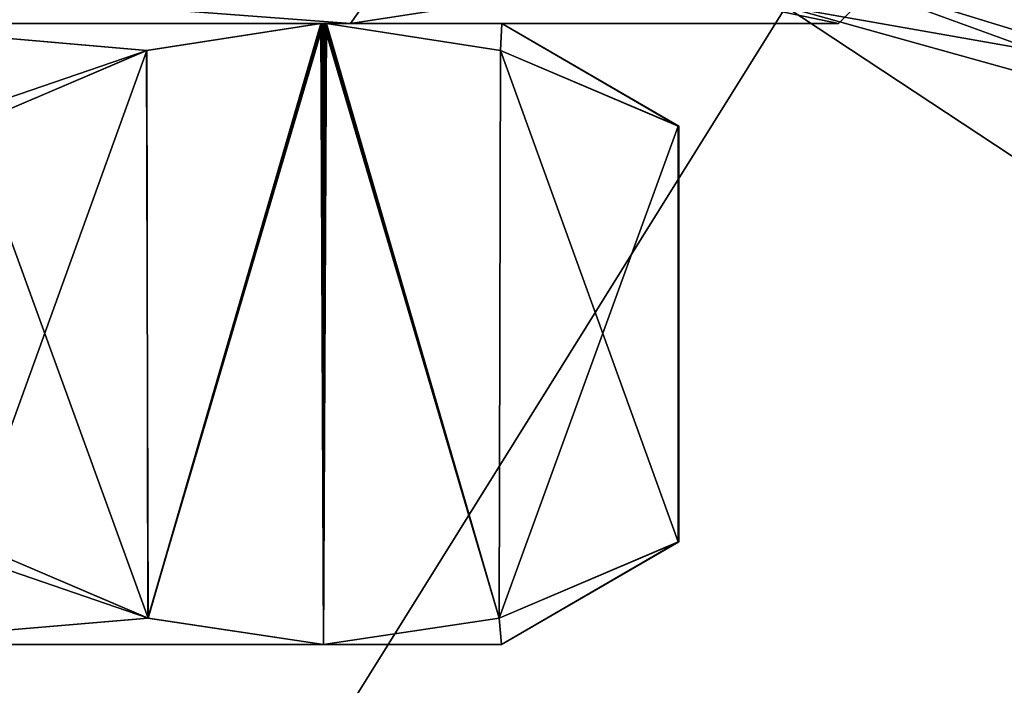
# Model space of a CAD drawing. Header units: metres. Extents: x -205 to 205, y -82 to 82.
# Tile 207 of 256: x 9.57 to 20.68, y -53.46 to -45.96. Entities that reach past the tile are written whole.
import ezdxf

# ---------------------------------------------------------------- set-up
doc = ezdxf.new("R2010")
doc.units = ezdxf.units.M
doc.layers.add('solid_PRT0003', color=7, linetype='CONTINUOUS')

msp = doc.modelspace()

# ---------------------------------------------------------------- linework, layer by layer
at = {"layer": 'solid_PRT0003'}
for points in [[(0, -75), (0, 75), (200, 75)], [(200, -75), (0, -75), (200, 75)], [(18.216194, -43.983814, 3.112886), (18.216194, -44.906277, 2.071429), (25.196232, -46.681515, 3.004873)], [(18.216194, -43.983814, 3.112886), (25.196232, -46.681515, 3.004873), (23.929104, -45.414387, 3.196672)], [(0.010765, -45, 44.299999), (0.010765, -46, 43.299999), (13.304328, -46, 37.793648)], [(14.011479, -45, 38.500713), (0.010765, -45, 44.299999), (13.304328, -46, 37.793648)], [(14.011479, -45, 10.499286), (13.304328, -46, 11.206351), (0.010765, -46, 5.7)], [(14.011479, -45, 10.499286), (0.010765, -46, 5.7), (0.010765, -45, 4.7)], [(14.011479, -45, 38.500713), (13.304328, -46, 37.793648), (18.81076, -46, 24.5)], [(19.810764, -45, 24.5), (18.81076, -46, 24.5), (13.304328, -46, 11.206351)], [(19.810764, -45, 24.5), (13.304328, -46, 11.206351), (14.011479, -45, 10.499286)], [(14.011479, -45, 38.500713), (18.81076, -46, 24.5), (19.810764, -45, 24.5)], [(18.216194, -44.906277, 2.071429), (24.913517, -47.01844, 2.585031), (25.196232, -46.681515, 3.004873)], [(21.668451, -45.515003, 2.071429), (24.913517, -47.01844, 2.585031), (18.216194, -44.906277, 2.071429)], [(18.216194, -45.275261, 1.654846), (18.216194, -45.809784, 1.5), (24.467134, -47.550419, 1.654846)], [(18.216194, -45.275261, 1.654846), (24.467134, -47.550419, 1.654846), (24.704315, -47.267757, 2.071429)], [(21.668451, -45.515003, 2.071429), (18.216194, -45.275261, 1.654846), (24.704315, -47.267757, 2.071429)], [(18.216194, -45.809784, 1.5), (-18.216194, -45.809784, 1.5), (0, -75, 1.5)], [(33.837666, -56.110996, 1.5), (18.216194, -45.809784, 1.5), (0, -75, 1.5)], [(33.837666, -56.110996, 1.5), (21.359428, -46.364033, 1.5), (18.216194, -45.809784, 1.5)], [(24.467134, -47.550419, 1.654846), (18.216194, -45.809784, 1.5), (21.359428, -46.364033, 1.5)], [(7.51083, -46, 37.490494), (13.304328, -46, 37.793648), (0.010765, -46, 43.299999)], [(0.073167, -46, 9.5), (0.010765, -46, 5.7), (13.304328, -46, 11.206351)], [(7.51083, -46, 11.509507), (0.073167, -46, 9.5), (13.304328, -46, 11.206351)], [(7.51083, -46, 37.490494), (12.969945, -46, 32.054043), (13.304328, -46, 37.793648)], [(12.969945, -46, 16.945957), (7.51083, -46, 11.509507), (13.304328, -46, 11.206351)], [(11.00595, -46.301128, 13.544219), (7.51083, -46, 11.509507), (12.969945, -46, 16.945957)], [(11.00595, -46.301128, 13.544219), (8.510765, -47.154625, 9.777568), (7.51083, -46, 11.509507)], [(11.002819, -46.302059, 35.461205), (12.969945, -46, 32.054043), (7.51083, -46, 37.490494)], [(9.001145, -47.154625, 38.928204), (11.002819, -46.302059, 35.461205), (7.51083, -46, 37.490494)], [(11.002819, -46.302059, 35.461205), (11.021556, -52.703335, 35.428749), (12.969945, -46, 32.054043)], [(11.00595, -46.301128, 13.544219), (12.969945, -46, 16.945957), (11.018401, -52.702408, 13.565786)], [(11.018401, -52.702408, 13.565786), (12.969945, -46, 16.945957), (12.985545, -46, 16.972979)], [(11.018401, -52.702408, 13.565786), (12.985545, -46, 16.972979), (13.001145, -46, 17)], [(11.018401, -52.702408, 13.565786), (13.001145, -46, 17), (13.001145, -52.999924, 17)], [(11.021556, -52.703335, 35.428749), (13.001145, -52.999924, 32), (12.969945, -46, 32.054043)], [(12.969945, -46, 32.054043), (12.985545, -46, 32.027023), (13.304328, -46, 37.793648)], [(12.985545, -46, 16.972979), (12.969945, -46, 16.945957), (13.304328, -46, 11.206351)], [(13.001145, -52.999924, 32), (12.985545, -46, 32.027023), (12.969945, -46, 32.054043)], [(13.304328, -46, 37.793648), (12.985545, -46, 32.027023), (13.001145, -46, 32)], [(13.001145, -46, 17), (12.985545, -46, 16.972979), (13.304328, -46, 11.206351)], [(13.001145, -52.999924, 32), (13.001145, -46, 32), (12.985545, -46, 32.027023)], [(13.016747, -46, 17.027021), (13.001145, -46, 17), (13.304328, -46, 11.206351)], [(13.001145, -52.999924, 17), (13.001145, -46, 17), (13.016747, -46, 17.027021)], [(13.001145, -52.999924, 17), (13.016747, -46, 17.027021), (13.032347, -46, 17.054043)], [(14.980736, -52.703335, 20.428751), (13.001145, -52.999924, 17), (13.032347, -46, 17.054043)], [(13.304328, -46, 37.793648), (13.001145, -46, 32), (13.016747, -46, 31.972979)], [(14.983891, -52.702408, 28.565786), (13.016747, -46, 31.972979), (13.001145, -46, 32)], [(14.983891, -52.702408, 28.565786), (13.001145, -46, 32), (13.001145, -52.999924, 32)], [(13.032347, -46, 17.054043), (13.016747, -46, 17.027021), (13.304328, -46, 11.206351)], [(13.016747, -46, 31.972979), (13.032347, -46, 31.945957), (13.304328, -46, 37.793648)], [(14.983891, -52.702408, 28.565786), (13.032347, -46, 31.945957), (13.016747, -46, 31.972979)], [(13.032347, -46, 31.945957), (15.010895, -46, 24.5), (13.304328, -46, 37.793648)], [(15.010895, -46, 24.5), (13.032347, -46, 17.054043), (13.304328, -46, 11.206351)], [(14.999473, -46.302059, 20.461205), (13.032347, -46, 17.054043), (15.010895, -46, 24.5)], [(14.999473, -46.302059, 20.461205), (14.980736, -52.703335, 20.428751), (13.032347, -46, 17.054043)], [(14.996342, -46.301128, 28.54422), (15.010895, -46, 24.5), (13.032347, -46, 31.945957)], [(14.996342, -46.301128, 28.54422), (13.032347, -46, 31.945957), (14.983891, -52.702408, 28.565786)], [(15.010895, -46, 24.5), (18.81076, -46, 24.5), (13.304328, -46, 37.793648)], [(15.010895, -46, 24.5), (13.304328, -46, 11.206351), (18.81076, -46, 24.5)], [(17.010765, -47.154625, 24.5), (15.010895, -46, 24.5), (14.996342, -46.301128, 28.54422)], [(17.001146, -47.154625, 23.928204), (14.999473, -46.302059, 20.461205), (15.010895, -46, 24.5)], [(17.00836, -47.154625, 24.214062), (17.001146, -47.154625, 23.928204), (15.010895, -46, 24.5)], [(17.010765, -47.154625, 24.5), (17.00836, -47.154625, 24.214062), (15.010895, -46, 24.5)], [(11.00595, -46.301128, 13.544219), (9.001145, -47.154625, 10.071796), (8.510765, -47.154625, 9.777568)], [(11.00595, -46.301128, 13.544219), (11.018401, -52.702408, 13.565786), (9.001145, -51.845226, 10.071796)], [(11.00595, -46.301128, 13.544219), (9.001145, -51.845226, 10.071796), (9.001145, -47.154625, 10.071796)], [(9.001145, -47.154625, 38.928204), (11.021556, -52.703335, 35.428749), (11.002819, -46.302059, 35.461205)], [(17.001146, -47.154625, 23.928204), (14.980736, -52.703335, 20.428751), (14.999473, -46.302059, 20.461205)], [(14.996342, -46.301128, 28.54422), (14.983891, -52.702408, 28.565786), (17.001146, -51.845226, 25.071796)], [(14.996342, -46.301128, 28.54422), (17.001146, -51.845226, 25.071796), (17.001146, -47.154625, 25.071796)], [(17.00836, -47.154625, 24.785938), (14.996342, -46.301128, 28.54422), (17.001146, -47.154625, 25.071796)], [(17.00836, -47.154625, 24.785938), (17.010765, -47.154625, 24.5), (14.996342, -46.301128, 28.54422)], [(9.001145, -47.154625, 38.928204), (9.001145, -51.845226, 38.928204), (11.021556, -52.703335, 35.428749)], [(17.001146, -47.154625, 23.928204), (17.001146, -51.845226, 23.928204), (14.980736, -52.703335, 20.428751)], [(17.001146, -47.154625, 25.071796), (17.001146, -51.845226, 25.071796), (17.00836, -51.845226, 24.785938)], [(17.00836, -47.154625, 24.785938), (17.001146, -47.154625, 25.071796), (17.00836, -51.845226, 24.785938)], [(17.00836, -47.154625, 24.214062), (17.00836, -51.845226, 24.214062), (17.001146, -51.845226, 23.928204)], [(17.00836, -47.154625, 24.214062), (17.001146, -51.845226, 23.928204), (17.001146, -47.154625, 23.928204)], [(17.00836, -47.154625, 24.785938), (17.00836, -51.845226, 24.785938), (17.010765, -51.845226, 24.5)], [(17.010765, -47.154625, 24.5), (17.010765, -51.845226, 24.5), (17.00836, -51.845226, 24.214062)], [(17.00836, -47.154625, 24.785938), (17.010765, -51.845226, 24.5), (17.010765, -47.154625, 24.5)], [(17.010765, -47.154625, 24.5), (17.00836, -51.845226, 24.214062), (17.00836, -47.154625, 24.214062)], [(9.001145, -51.845226, 10.071796), (11.018401, -52.702408, 13.565786), (7.510765, -52.999924, 11.509619)], [(11.021556, -52.703335, 35.428749), (8.510765, -51.845226, 39.222431), (7.510765, -52.999924, 37.490379)], [(11.021556, -52.703335, 35.428749), (9.001145, -51.845226, 38.928204), (8.510765, -51.845226, 39.222431)], [(14.980736, -52.703335, 20.428751), (17.010765, -51.845226, 24.5), (15.010765, -52.999924, 24.5)], [(14.980736, -52.703335, 20.428751), (17.00836, -51.845226, 24.214062), (17.010765, -51.845226, 24.5)], [(14.980736, -52.703335, 20.428751), (17.001146, -51.845226, 23.928204), (17.00836, -51.845226, 24.214062)], [(14.983891, -52.702408, 28.565786), (15.010765, -52.999924, 24.5), (17.001146, -51.845226, 25.071796)], [(17.00836, -51.845226, 24.785938), (17.001146, -51.845226, 25.071796), (15.010765, -52.999924, 24.5)], [(17.010765, -51.845226, 24.5), (17.00836, -51.845226, 24.785938), (15.010765, -52.999924, 24.5)], [(11.018401, -52.702408, 13.565786), (13.001145, -52.999924, 17), (7.510765, -52.999924, 11.509619)], [(11.021556, -52.703335, 35.428749), (7.510765, -52.999924, 37.490379), (13.001145, -52.999924, 32)], [(14.983891, -52.702408, 28.565786), (13.001145, -52.999924, 32), (15.010765, -52.999924, 24.5)], [(14.980736, -52.703335, 20.428751), (15.010765, -52.999924, 24.5), (13.001145, -52.999924, 17)], [(-14.989235, -52.999924, 24.5), (15.010765, -52.999924, 24.5), (13.001145, -52.999924, 32)], [(-12.979616, -52.999924, 32), (-14.989235, -52.999924, 24.5), (13.001145, -52.999924, 32)], [(-14.989235, -52.999924, 24.5), (-12.979616, -52.999924, 17), (15.010765, -52.999924, 24.5)], [(7.510765, -52.999924, 37.490379), (-12.979616, -52.999924, 32), (13.001145, -52.999924, 32)], [(-12.979616, -52.999924, 17), (13.001145, -52.999924, 17), (15.010765, -52.999924, 24.5)], [(-12.979616, -52.999924, 17), (-7.489235, -52.999924, 11.509619), (13.001145, -52.999924, 17)], [(-7.489235, -52.999924, 11.509619), (7.510765, -52.999924, 11.509619), (13.001145, -52.999924, 17)]]:
    msp.add_3dface(points, dxfattribs=at)

doc.saveas('drawing.dxf')
